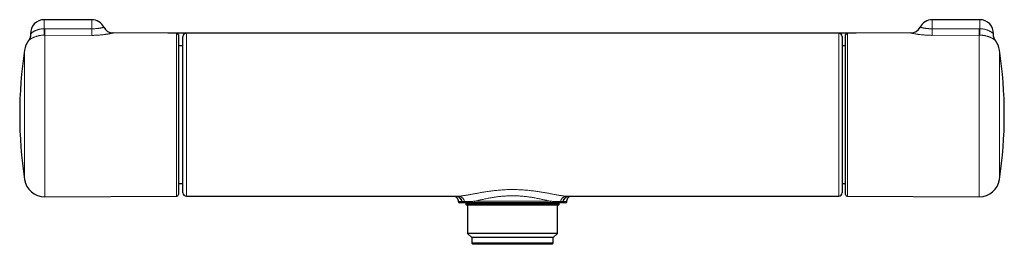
# Model space of a CAD drawing. Header units: millimetres. Extents: x 8 to 1162, y 12 to 2222.
# Tile 37 of 55: x 472 to 762, y 1198 to 1264. Entities that reach past the tile are written whole.
import ezdxf

# ---------------------------------------------------------------- set-up
doc = ezdxf.new("R2010")
doc.units = ezdxf.units.MM

msp = doc.modelspace()

# ---------------------------------------------------------------- linework, layer by layer
at = {"color": 7, "linetype": 'Continuous', "lineweight": 30}
for p, q in [((493.25, 1264.08), (479.25, 1264.08)), ((754.65, 1264.08), (740.65, 1264.08)), ((518.25, 1260.09), (499.52, 1260.17)), ((718.23, 1260.1), (515.66, 1260.1)), ((518.75, 1259.59), (518.75, 1212.58)), ((715.15, 1212.58), (715.15, 1259.59)), ((734.38, 1260.17), (715.65, 1260.09)), ((520.1, 1256.35), (518.75, 1256.35)), ((715.15, 1256.35), (714.1, 1256.35)), ((518.75, 1215.82), (520.1, 1215.82)), ((714.1, 1215.82), (715.15, 1215.82)), ((479.41, 1211.91), (518.25, 1212.08)), ((521.1, 1212.07), (600.82, 1212.07)), ((633.37, 1212.07), (713.1, 1212.07)), ((715.65, 1212.08), (754.48, 1211.91)), ((602.73, 1210.08), (602.6, 1210.08)), ((603.35, 1210.08), (603.35, 1209.88)), ((603.35, 1209.88), (603.35, 1209.6)), ((630.85, 1209.88), (603.35, 1209.88)), ((603.35, 1209.6), (603.55, 1209.4)), ((630.85, 1209.6), (603.35, 1209.6)), ((630.65, 1209.4), (603.55, 1209.4)), ((603.88, 1209.4), (603.88, 1201.12)), ((627.96, 1210.08), (606.23, 1210.08)), ((630.32, 1201.12), (630.32, 1209.4)), ((630.65, 1209.4), (630.85, 1209.6)), ((630.85, 1209.88), (630.85, 1210.08)), ((630.85, 1209.6), (630.85, 1209.88)), ((631.59, 1210.08), (631.47, 1210.08)), ((633.1, 1210.57), (633.1, 1210.57)), ((603.88, 1201.12), (605.1, 1199.9)), ((630.32, 1201.12), (603.88, 1201.12)), ((605.1, 1199.9), (605.1, 1198.2)), ((629.1, 1199.9), (605.1, 1199.9)), ((629.1, 1199.9), (630.32, 1201.12)), ((629.1, 1198.2), (629.1, 1199.9)), ((605.1, 1198.2), (605.4, 1197.9)), ((629.1, 1198.2), (605.1, 1198.2)), ((628.8, 1197.9), (605.4, 1197.9)), ((628.8, 1197.9), (629.1, 1198.2))]:
    msp.add_line(p, q, dxfattribs=at)
at = {"color": 8, "linetype": 'Continuous', "lineweight": 0}
for p, q in [((479.25, 1261.43), (479.25, 1264.08)), ((493.25, 1261.39), (493.25, 1264.08)), ((740.65, 1264.08), (740.65, 1261.39)), ((754.65, 1264.08), (754.65, 1261.43)), ((479.25, 1261.43), (479.43, 1261.43)), ((754.47, 1261.43), (754.65, 1261.43)), ((479.41, 1259.53), (479.3, 1259.53)), ((479.41, 1259.53), (479.41, 1211.91)), ((493.24, 1259.47), (479.41, 1259.53)), ((518.25, 1212.08), (518.25, 1260.09)), ((715.65, 1260.09), (715.65, 1212.08)), ((754.48, 1259.53), (740.66, 1259.47)), ((754.48, 1211.91), (754.48, 1259.53)), ((754.6, 1259.53), (754.48, 1259.53)), ((473.45, 1217.03), (473.45, 1255.14)), ((760.44, 1255.14), (760.44, 1217.03)), ((602.14, 1210.49), (602.27, 1210.48)), ((605.88, 1210.58), (628.31, 1210.58)), ((631.92, 1210.48), (632.05, 1210.49))]:
    msp.add_line(p, q, dxfattribs=at)
at = {"color": 8, "linetype": 'Continuous', "lineweight": 0, "flags": 128}
for points in [[(479.43, 1261.43), (487.43, 1261.41), (493.25, 1261.39)], [(740.65, 1261.39), (748.65, 1261.42), (754.47, 1261.43)]]:
    msp.add_lwpolyline(points, dxfattribs=at)
at = {"color": 7, "linetype": 'Continuous', "lineweight": 30, "flags": 128}
msp.add_lwpolyline([(499.52, 1260.17), (499.47, 1260.17), (499.45, 1260.17), (499.45, 1260.17), (499.45, 1260.17), (499.45, 1260.17), (499.45, 1260.17), (499.45, 1260.17), (499.45, 1260.17), (499.45, 1260.17), (499.45, 1260.17), (499.45, 1260.17), (499.45, 1260.17)], dxfattribs=at)
at = {"color": 7, "linetype": 'Continuous', "lineweight": 30}
for centre, radius, start, end in [((479.25, 1260.08), 4, 90, 182.7456), ((493.25, 1260.08), 4, 26.1474, 90), ((740.65, 1260.08), 4, 90, 153.8514), ((754.65, 1260.08), 4, 357.2545, 90), ((499.53, 1263.17), 3, 206.1253, 269.7248), ((734.36, 1263.17), 3, 270.2738, 333.8727), ((479.39, 1254.26), 6, 142.3859, 171.5732), ((518.25, 1259.59), 0.5, 0, 89.75), ((521.1, 1259.1), 1, 90.0194, 179.9995), ((713.1, 1259.1), 1, 359.9509, 90.0288), ((715.65, 1259.59), 0.5, 90.25, 180), ((754.51, 1254.26), 6, 8.4268, 37.6103), ((602.05, 1236.08), 130, 171.5732, 188.4268), ((631.85, 1236.08), 130, 351.5732, 8.4268), ((479.39, 1217.91), 6, 188.4268, 270.25), ((754.51, 1217.91), 6, 269.75, 351.5732), ((518.25, 1212.58), 0.5, 270.25, 0), ((521.1, 1213.07), 1, 180.0025, 270.0034), ((713.1, 1213.07), 1, 270.0037, 359.9988), ((715.65, 1212.58), 0.5, 180, 269.75), ((601.6, 1210.58), 0.5, 181.858, 270), ((632.6, 1210.58), 0.5, 269.9999, 358.1483)]:
    msp.add_arc(centre, radius, start, end, dxfattribs=at)
at = {"color": 8, "linetype": 'Continuous', "lineweight": 0}
for centre, radius, start, end in [((605.84, 1263.57), 126.61, 180.9651, 181.8247), ((32.65, 1263.56), 446.79, 359.4833, 359.7268), ((21.87, 1263.63), 471.39, 359.4937, 359.7279), ((1212.01, 1263.63), 471.37, 180.2721, 180.5063), ((1201.25, 1263.56), 446.79, 180.2732, 180.5167), ((628.06, 1263.57), 126.61, 358.1753, 359.0349), ((600.27, 1210.22), 1.89, 8.2607, 78.8167), ((600.41, 1210.21), 1.88, 8.4127, 81.5956), ((601.11, 1210.22), 1.87, 8.1781, 86.0144), ((633.08, 1210.22), 1.87, 93.9856, 171.8219), ((633.79, 1210.21), 1.88, 98.4044, 171.5873), ((633.92, 1210.22), 1.89, 101.1832, 171.7394), ((602.62, 1210.56), 0.477, 188.8754, 268.5738), ((602.74, 1210.56), 0.473, 188.876, 268.3726), ((603.42, 1210.54), 0.457, 187.0538, 267.1016), ((606.32, 1210.52), 0.446, 171.8006, 258.2614), ((627.87, 1210.52), 0.446, 281.7386, 8.1994), ((630.78, 1210.54), 0.459, 273.1399, 352.7046), ((631.46, 1210.56), 0.475, 271.7666, 350.9848), ((631.58, 1210.56), 0.478, 271.5486, 351.0021)]:
    msp.add_arc(centre, radius, start, end, dxfattribs=at)
for points, knots in [([(475.25, 1259.89), (475.25, 1259.89), (475.25, 1259.89), (475.26, 1259.9), (475.29, 1259.93), (475.33, 1259.97), (475.39, 1260.02), (475.48, 1260.1), (475.6, 1260.21), (475.75, 1260.32), (475.92, 1260.44), (476.12, 1260.56), (476.33, 1260.69), (476.56, 1260.81), (476.81, 1260.92), (477.08, 1261.03), (477.36, 1261.13), (477.65, 1261.21), (477.96, 1261.29), (478.27, 1261.35), (478.59, 1261.39), (478.92, 1261.42), (479.14, 1261.43), (479.25, 1261.43)], [0, 0, 0, 0, 0.006004, 0.046003, 0.086587, 0.1271735, 0.1683353, 0.2199765, 0.2720999, 0.3256315, 0.379611, 0.4308536, 0.4824515, 0.5351479, 0.5882215, 0.6387944, 0.6900624, 0.7416859, 0.7940424, 0.8449745, 0.895906, 0.9475717, 1, 1, 1, 1]), ([(493.25, 1261.39), (493.33, 1261.39), (493.48, 1261.39), (493.73, 1261.4), (494, 1261.41), (494.3, 1261.43), (494.58, 1261.45), (494.87, 1261.48), (495.14, 1261.51), (495.39, 1261.55), (495.64, 1261.59), (495.86, 1261.63), (496.07, 1261.67), (496.25, 1261.71), (496.42, 1261.74), (496.55, 1261.78), (496.66, 1261.8), (496.75, 1261.82), (496.81, 1261.84), (496.84, 1261.85), (496.84, 1261.85), (496.84, 1261.85)], [0, 0, 0, 0, 0.039455, 0.079097, 0.130478, 0.182693, 0.23533, 0.288824, 0.342886, 0.397379, 0.453206, 0.50948, 0.564952, 0.62084, 0.678019, 0.735634, 0.791296, 0.847351, 0.904635, 0.962341, 1, 1, 1, 1]), ([(737.06, 1261.85), (737.06, 1261.85), (737.06, 1261.85), (737.08, 1261.84), (737.12, 1261.83), (737.19, 1261.81), (737.29, 1261.79), (737.41, 1261.76), (737.55, 1261.73), (737.7, 1261.7), (737.88, 1261.66), (738.07, 1261.62), (738.28, 1261.59), (738.5, 1261.55), (738.74, 1261.52), (738.98, 1261.49), (739.24, 1261.46), (739.51, 1261.44), (739.79, 1261.42), (740.07, 1261.4), (740.35, 1261.39), (740.55, 1261.39), (740.65, 1261.39)], [0, 0, 0, 0, 0.017103, 0.072245, 0.128543, 0.185242, 0.237951, 0.291347, 0.345094, 0.399564, 0.449566, 0.500195, 0.551146, 0.602764, 0.651557, 0.700997, 0.750772, 0.801239, 0.850023, 0.89952, 0.949383, 1, 1, 1, 1]), ([(754.65, 1261.43), (754.73, 1261.43), (754.9, 1261.43), (755.17, 1261.4), (755.47, 1261.37), (755.8, 1261.32), (756.12, 1261.25), (756.42, 1261.16), (756.71, 1261.07), (756.98, 1260.97), (757.24, 1260.85), (757.47, 1260.74), (757.68, 1260.63), (757.86, 1260.52), (758.02, 1260.41), (758.16, 1260.31), (758.28, 1260.22), (758.37, 1260.14), (758.46, 1260.06), (758.53, 1260), (758.58, 1259.95), (758.62, 1259.92), (758.64, 1259.9), (758.64, 1259.89), (758.64, 1259.89)], [0, 0, 0, 0, 0.039324, 0.078648, 0.130336, 0.182402, 0.235657, 0.28932, 0.340283, 0.391594, 0.44399, 0.496757, 0.542564, 0.589039, 0.635579, 0.682048, 0.721988, 0.762335, 0.802679, 0.843471, 0.883537, 0.924158, 0.964778, 1, 1, 1, 1]), ([(479.3, 1259.53), (479.18, 1259.53), (478.94, 1259.52), (478.61, 1259.5), (478.3, 1259.46), (478.04, 1259.42), (477.79, 1259.38), (477.56, 1259.33), (477.32, 1259.27), (477.09, 1259.21), (476.86, 1259.14), (476.65, 1259.06), (476.42, 1258.98), (476.16, 1258.87), (475.88, 1258.74), (475.64, 1258.61), (475.45, 1258.51), (475.32, 1258.42), (475.18, 1258.34), (475.04, 1258.24), (474.9, 1258.13), (474.8, 1258.05), (474.72, 1257.99), (474.67, 1257.95), (474.64, 1257.93), (474.63, 1257.92), (474.63, 1257.92), (474.64, 1257.92)], [0, 0, 0, 0, 0.041367, 0.083083, 0.116926, 0.150955, 0.17959, 0.20818, 0.239896, 0.271747, 0.303992, 0.336367, 0.366037, 0.416164, 0.466847, 0.518319, 0.570316, 0.598663, 0.62706, 0.684326, 0.742345, 0.800868, 0.848424, 0.896151, 0.944391, 0.992799, 1, 1, 1, 1]), ([(499.52, 1260.17), (499.52, 1260.17), (499.52, 1260.17), (499.51, 1260.17), (499.49, 1260.16), (499.46, 1260.15), (499.41, 1260.14), (499.36, 1260.13), (499.29, 1260.12), (499.21, 1260.1), (499.12, 1260.08), (499.01, 1260.06), (498.9, 1260.03), (498.78, 1260.01), (498.64, 1259.98), (498.5, 1259.95), (498.34, 1259.93), (498.18, 1259.9), (498, 1259.86), (497.81, 1259.83), (497.62, 1259.8), (497.42, 1259.77), (497.22, 1259.74), (497, 1259.71), (496.78, 1259.68), (496.54, 1259.65), (496.3, 1259.63), (496.06, 1259.6), (495.82, 1259.58), (495.58, 1259.56), (495.34, 1259.54), (495.08, 1259.52), (494.83, 1259.51), (494.57, 1259.49), (494.3, 1259.48), (493.99, 1259.47), (493.64, 1259.47), (493.37, 1259.47), (493.24, 1259.47)], [0, 0, 0, 0, 0.008601, 0.035517, 0.061846, 0.088175, 0.114732, 0.141289, 0.168561, 0.195833, 0.223348, 0.250864, 0.27792, 0.304976, 0.332256, 0.359536, 0.387509, 0.415482, 0.443686, 0.47189, 0.499403, 0.526916, 0.554634, 0.582352, 0.610704, 0.639056, 0.66762, 0.696184, 0.72323, 0.750276, 0.777499, 0.804722, 0.832493, 0.860265, 0.888223, 0.916181, 0.958012, 1, 1, 1, 1]), ([(521.1, 1260.09), (521.1, 1260.09), (521.1, 1260.08), (521.1, 1260.05), (521.1, 1259.98), (521.1, 1259.88), (521.1, 1259.75), (521.1, 1259.59), (521.1, 1259.4), (521.1, 1259.18), (521.1, 1258.94), (521.1, 1258.67), (521.1, 1258.37), (521.1, 1258.04), (521.1, 1257.69), (521.1, 1257.3), (521.1, 1256.88), (521.1, 1256.44), (521.1, 1255.97), (521.1, 1255.48), (521.1, 1254.99), (521.1, 1254.48), (521.1, 1253.96), (521.1, 1253.42), (521.1, 1252.85), (521.1, 1252.25), (521.1, 1251.64), (521.1, 1251), (521.1, 1250.35), (521.1, 1249.68), (521.1, 1249.01), (521.1, 1248.33), (521.1, 1247.64), (521.1, 1246.93), (521.1, 1246.21), (521.1, 1245.47), (521.1, 1244.7), (521.1, 1243.93), (521.1, 1243.15), (521.1, 1242.31), (521.1, 1241.4), (521.1, 1240.42), (521.1, 1239.44), (521.1, 1238.5), (521.1, 1237.63), (521.1, 1236.81), (521.1, 1235.99), (521.1, 1235.17), (521.1, 1234.29), (521.1, 1233.35), (521.1, 1232.37), (521.1, 1231.38), (521.1, 1230.47), (521.1, 1229.61), (521.1, 1228.83), (521.1, 1228.05), (521.1, 1227.28), (521.1, 1226.53), (521.1, 1225.79), (521.1, 1225.08), (521.1, 1224.37), (521.1, 1223.68), (521.1, 1222.99), (521.1, 1222.32), (521.1, 1221.65), (521.1, 1221), (521.1, 1220.37), (521.1, 1219.76), (521.1, 1219.18), (521.1, 1218.62), (521.1, 1218.08), (521.1, 1217.56), (521.1, 1217.06), (521.1, 1216.57), (521.1, 1216.1), (521.1, 1215.66), (521.1, 1215.24), (521.1, 1214.85), (521.1, 1214.48), (521.1, 1214.14), (521.1, 1213.83), (521.1, 1213.54), (521.1, 1213.28), (521.1, 1213.04), (521.1, 1212.82), (521.1, 1212.63), (521.1, 1212.47), (521.1, 1212.33), (521.1, 1212.23), (521.1, 1212.15), (521.1, 1212.1), (521.1, 1212.07), (521.1, 1212.07), (521.1, 1212.07)], [0, 0, 0, 0, 0.009805, 0.020832, 0.031851, 0.043173, 0.054505, 0.065841, 0.077174, 0.088496, 0.099571, 0.110657, 0.121746, 0.132832, 0.143908, 0.155338, 0.16678, 0.178225, 0.189667, 0.201097, 0.211683, 0.222278, 0.232876, 0.243471, 0.254057, 0.264953, 0.275858, 0.286767, 0.297672, 0.308568, 0.319132, 0.329705, 0.34028, 0.350853, 0.361416, 0.372287, 0.383166, 0.394049, 0.404929, 0.415799, 0.429005, 0.442222, 0.455439, 0.468644, 0.479513, 0.490391, 0.501273, 0.512151, 0.52302, 0.536237, 0.549465, 0.562693, 0.57591, 0.586788, 0.597675, 0.608566, 0.619453, 0.630331, 0.640923, 0.651524, 0.662128, 0.67273, 0.683322, 0.694222, 0.705131, 0.716043, 0.726953, 0.737852, 0.748445, 0.759048, 0.769653, 0.780255, 0.790848, 0.801751, 0.812663, 0.823578, 0.83449, 0.845393, 0.855965, 0.866546, 0.87713, 0.887711, 0.898283, 0.909163, 0.920052, 0.930945, 0.941835, 0.952715, 0.962994, 0.973276, 0.983555, 0.993932, 1, 1, 1, 1]), ([(713.1, 1212.07), (713.1, 1212.07), (713.1, 1212.07), (713.1, 1212.1), (713.1, 1212.16), (713.1, 1212.24), (713.1, 1212.35), (713.1, 1212.49), (713.1, 1212.66), (713.1, 1212.85), (713.1, 1213.09), (713.1, 1213.38), (713.1, 1213.72), (713.1, 1214.11), (713.1, 1214.5), (713.1, 1214.9), (713.1, 1215.3), (713.1, 1215.73), (713.1, 1216.18), (713.1, 1216.64), (713.1, 1217.13), (713.1, 1217.63), (713.1, 1218.15), (713.1, 1218.69), (713.1, 1219.26), (713.1, 1219.85), (713.1, 1220.47), (713.1, 1221.1), (713.1, 1221.75), (713.1, 1222.41), (713.1, 1223.08), (713.1, 1223.76), (713.1, 1224.45), (713.1, 1225.16), (713.1, 1225.88), (713.1, 1226.62), (713.1, 1227.38), (713.1, 1228.15), (713.1, 1228.93), (713.1, 1229.77), (713.1, 1230.68), (713.1, 1231.66), (713.1, 1232.64), (713.1, 1233.58), (713.1, 1234.45), (713.1, 1235.27), (713.1, 1236.09), (713.1, 1236.91), (713.1, 1237.79), (713.1, 1238.73), (713.1, 1239.72), (713.1, 1240.7), (713.1, 1241.62), (713.1, 1242.47), (713.1, 1243.26), (713.1, 1244.04), (713.1, 1244.81), (713.1, 1245.56), (713.1, 1246.3), (713.1, 1247.01), (713.1, 1247.72), (713.1, 1248.41), (713.1, 1249.1), (713.1, 1249.78), (713.1, 1250.45), (713.1, 1251.1), (713.1, 1251.73), (713.1, 1252.34), (713.1, 1252.93), (713.1, 1253.49), (713.1, 1254.03), (713.1, 1254.55), (713.1, 1255.06), (713.1, 1255.54), (713.1, 1256.02), (713.1, 1256.46), (713.1, 1256.89), (713.1, 1257.28), (713.1, 1257.65), (713.1, 1257.99), (713.1, 1258.3), (713.1, 1258.59), (713.1, 1258.86), (713.1, 1259.11), (713.1, 1259.33), (713.1, 1259.52), (713.1, 1259.69), (713.1, 1259.83), (713.1, 1259.94), (713.1, 1260.03), (713.1, 1260.07), (713.1, 1260.09), (713.1, 1260.08), (713.1, 1260.08)], [0, 0, 0, 0, 0.006441, 0.017024, 0.027605, 0.038177, 0.049054, 0.059942, 0.070832, 0.081719, 0.092596, 0.105812, 0.119038, 0.132265, 0.14548, 0.156358, 0.167246, 0.178136, 0.189024, 0.199902, 0.21049, 0.221087, 0.231686, 0.242283, 0.252871, 0.263769, 0.274676, 0.285587, 0.296494, 0.307392, 0.317956, 0.328529, 0.339104, 0.349677, 0.36024, 0.371111, 0.38199, 0.392873, 0.403753, 0.414623, 0.427829, 0.441047, 0.454265, 0.467471, 0.47834, 0.489219, 0.500101, 0.51098, 0.521849, 0.535067, 0.548297, 0.561526, 0.574745, 0.585624, 0.596512, 0.607404, 0.618292, 0.629171, 0.639765, 0.650368, 0.660974, 0.671577, 0.682171, 0.693073, 0.703984, 0.714899, 0.72581, 0.736712, 0.747304, 0.757905, 0.768509, 0.779111, 0.789703, 0.800605, 0.811516, 0.82243, 0.833341, 0.844243, 0.854814, 0.865393, 0.875975, 0.886554, 0.897125, 0.908003, 0.918891, 0.929781, 0.940669, 0.951547, 0.96361, 0.975684, 0.987769, 0.999861, 1, 1, 1, 1]), ([(740.66, 1259.47), (740.5, 1259.47), (740.16, 1259.47), (739.66, 1259.48), (739.17, 1259.5), (738.68, 1259.53), (738.22, 1259.57), (737.77, 1259.61), (737.33, 1259.66), (736.92, 1259.71), (736.53, 1259.76), (736.17, 1259.82), (735.83, 1259.88), (735.52, 1259.93), (735.29, 1259.98), (735.12, 1260.01), (735, 1260.03), (734.9, 1260.06), (734.8, 1260.08), (734.71, 1260.1), (734.63, 1260.11), (734.56, 1260.13), (734.5, 1260.14), (734.45, 1260.15), (734.42, 1260.16), (734.39, 1260.17), (734.38, 1260.17), (734.38, 1260.17), (734.38, 1260.17)], [0, 0, 0, 0, 0.051719, 0.103734, 0.156684, 0.209956, 0.260488, 0.311306, 0.363036, 0.415085, 0.465005, 0.515226, 0.566419, 0.617958, 0.668684, 0.694233, 0.719782, 0.745914, 0.772047, 0.798388, 0.82473, 0.850522, 0.876315, 0.902318, 0.928321, 0.955002, 0.981682, 1, 1, 1, 1]), ([(759.26, 1257.92), (759.26, 1257.92), (759.26, 1257.92), (759.25, 1257.93), (759.22, 1257.95), (759.18, 1257.98), (759.13, 1258.03), (759.05, 1258.09), (758.96, 1258.16), (758.84, 1258.25), (758.71, 1258.34), (758.55, 1258.44), (758.36, 1258.56), (758.15, 1258.67), (757.91, 1258.79), (757.66, 1258.9), (757.4, 1259.01), (757.15, 1259.1), (756.91, 1259.17), (756.68, 1259.24), (756.45, 1259.3), (756.22, 1259.35), (755.97, 1259.4), (755.7, 1259.44), (755.44, 1259.48), (755.17, 1259.51), (754.89, 1259.53), (754.7, 1259.53), (754.6, 1259.53)], [0, 0, 0, 0, 0.028655, 0.064648, 0.10071, 0.143056, 0.18552, 0.230136, 0.274901, 0.319907, 0.365088, 0.411599, 0.458337, 0.505578, 0.553105, 0.597711, 0.642604, 0.678942, 0.71546, 0.74616, 0.774585, 0.806123, 0.8378, 0.869906, 0.902168, 0.931775, 0.965791, 1, 1, 1, 1]), ([(600.84, 1212.07), (600.9, 1212.07), (601.03, 1212.07), (601.17, 1212.08), (601.24, 1212.08)], [0, 0, 0, 0, 0.4870609, 1, 1, 1, 1]), ([(601.24, 1212.08), (601.34, 1212.09), (601.52, 1212.1), (601.82, 1212.13), (602.13, 1212.17), (602.46, 1212.21), (602.8, 1212.26), (603.19, 1212.32), (603.61, 1212.39), (604.09, 1212.47), (604.58, 1212.56), (605.09, 1212.66), (605.63, 1212.76), (606.18, 1212.86), (606.75, 1212.97), (607.35, 1213.07), (607.97, 1213.18), (608.62, 1213.29), (609.29, 1213.4), (609.97, 1213.5), (610.68, 1213.6), (611.4, 1213.69), (612.13, 1213.77), (612.86, 1213.84), (613.6, 1213.9), (614.33, 1213.95), (615.08, 1213.99), (615.83, 1214.02), (616.59, 1214.03), (617.36, 1214.04), (618.13, 1214.02), (618.87, 1214), (619.59, 1213.97), (620.27, 1213.93), (620.95, 1213.87), (621.63, 1213.81), (622.3, 1213.74), (622.98, 1213.66), (623.64, 1213.58), (624.29, 1213.49), (624.94, 1213.39), (625.57, 1213.29), (626.18, 1213.19), (626.79, 1213.08), (627.39, 1212.98), (627.98, 1212.87), (628.56, 1212.76), (629.12, 1212.66), (629.66, 1212.56), (630.19, 1212.46), (630.69, 1212.37), (631.18, 1212.29), (631.66, 1212.22), (632.11, 1212.16), (632.53, 1212.11), (632.81, 1212.09), (632.94, 1212.08), (632.95, 1212.08)], [0, 0, 0, 0, 0.014261, 0.028526, 0.042787, 0.057211, 0.07164, 0.086065, 0.103817, 0.121584, 0.139351, 0.157105, 0.175298, 0.193505, 0.211713, 0.229907, 0.249401, 0.26891, 0.288419, 0.307912, 0.327918, 0.34794, 0.367961, 0.387966, 0.407594, 0.427239, 0.446883, 0.466511, 0.486707, 0.506922, 0.527137, 0.547333, 0.565456, 0.583593, 0.601729, 0.619852, 0.638404, 0.656969, 0.675535, 0.694087, 0.712494, 0.730914, 0.749333, 0.76774, 0.78658, 0.805433, 0.824286, 0.843125, 0.86223, 0.881353, 0.900474, 0.919578, 0.939316, 0.959076, 0.978835, 0.998569, 1, 1, 1, 1]), ([(628.31, 1210.58), (628.14, 1210.62), (627.81, 1210.7), (627.3, 1210.81), (626.81, 1210.93), (626.3, 1211.04), (625.77, 1211.15), (625.23, 1211.27), (624.66, 1211.39), (624.09, 1211.5), (623.51, 1211.6), (622.93, 1211.7), (622.36, 1211.79), (621.78, 1211.88), (621.18, 1211.95), (620.57, 1212.02), (619.95, 1212.08), (619.33, 1212.12), (618.69, 1212.16), (618.04, 1212.19), (617.37, 1212.2), (616.71, 1212.2), (616.04, 1212.18), (615.36, 1212.15), (614.68, 1212.11), (614, 1212.06), (613.34, 1211.99), (612.69, 1211.91), (612.06, 1211.82), (611.43, 1211.73), (610.81, 1211.63), (610.2, 1211.51), (609.59, 1211.4), (608.99, 1211.28), (608.42, 1211.15), (607.88, 1211.03), (607.35, 1210.92), (606.84, 1210.8), (606.35, 1210.69), (606.04, 1210.62), (605.88, 1210.58)], [0, 0, 0, 0, 0.029773, 0.055279, 0.080804, 0.10633, 0.131837, 0.157986, 0.184157, 0.210326, 0.236475, 0.261081, 0.285706, 0.31033, 0.334934, 0.360209, 0.385507, 0.410803, 0.436077, 0.462527, 0.489005, 0.515484, 0.541934, 0.569326, 0.596748, 0.624172, 0.651566, 0.678253, 0.704965, 0.731678, 0.758366, 0.785854, 0.813366, 0.84088, 0.868368, 0.894674, 0.921012, 0.94736, 0.973696, 1, 1, 1, 1]), ([(632.95, 1212.08), (633.02, 1212.08), (633.16, 1212.07), (633.3, 1212.07), (633.37, 1212.07), (633.37, 1212.07)], [0, 0, 0, 0, 0.491926, 0.983851, 1, 1, 1, 1]), ([(601.1, 1210.57), (601.1, 1210.57), (601.1, 1210.56), (601.13, 1210.55), (601.18, 1210.54), (601.26, 1210.53), (601.37, 1210.52), (601.51, 1210.51), (601.66, 1210.5), (601.82, 1210.5), (601.97, 1210.49), (602.09, 1210.49), (602.14, 1210.49)], [0, 0, 0, 0, 0.0687324, 0.1787992, 0.2887819, 0.4016124, 0.5145371, 0.6274602, 0.7402886, 0.829859, 0.9195259, 1, 1, 1, 1]), ([(602.27, 1210.48), (602.34, 1210.48), (602.46, 1210.48), (602.69, 1210.48), (602.87, 1210.48), (602.97, 1210.48)], [0, 0, 0, 0, 0.308083, 0.61654, 1, 1, 1, 1]), ([(602.97, 1210.48), (603.05, 1210.49), (603.21, 1210.49), (603.49, 1210.49), (603.82, 1210.5), (604.19, 1210.52), (604.58, 1210.53), (605, 1210.55), (605.43, 1210.56), (605.73, 1210.58), (605.88, 1210.58)], [0, 0, 0, 0, 0.103597, 0.207313, 0.33851, 0.469763, 0.600968, 0.73396, 0.867001, 1, 1, 1, 1]), ([(628.31, 1210.58), (628.43, 1210.58), (628.67, 1210.57), (629.04, 1210.55), (629.43, 1210.54), (629.83, 1210.52), (630.21, 1210.51), (630.57, 1210.5), (630.92, 1210.49), (631.13, 1210.49), (631.23, 1210.48)], [0, 0, 0, 0, 0.103592, 0.207265, 0.338433, 0.469646, 0.600807, 0.733855, 0.866959, 1, 1, 1, 1]), ([(631.23, 1210.48), (631.31, 1210.48), (631.46, 1210.48), (631.7, 1210.48), (631.84, 1210.48), (631.92, 1210.48)], [0, 0, 0, 0, 0.308081, 0.616531, 1, 1, 1, 1]), ([(632.05, 1210.49), (632.13, 1210.49), (632.27, 1210.49), (632.46, 1210.5), (632.63, 1210.51), (632.78, 1210.52), (632.89, 1210.53), (632.99, 1210.54), (633.05, 1210.55), (633.09, 1210.56), (633.1, 1210.56), (633.1, 1210.57), (633.1, 1210.57)], [0, 0, 0, 0, 0.110124, 0.220339, 0.330554, 0.44068, 0.553759, 0.666932, 0.780107, 0.893189, 0.981759, 1, 1, 1, 1])]:
    msp.add_open_spline(points, degree=3, knots=knots, dxfattribs=at)
at = {"color": 7, "linetype": 'Continuous', "lineweight": 30}
for points, knots in [([(475.25, 1259.89), (475.25, 1259.85), (475.26, 1259.75), (475.25, 1259.6), (475.24, 1259.45), (475.23, 1259.31), (475.2, 1259.16), (475.17, 1259.02), (475.13, 1258.89), (475.09, 1258.75), (475.04, 1258.63), (474.99, 1258.5), (474.93, 1258.39), (474.87, 1258.28), (474.81, 1258.17), (474.75, 1258.08), (474.69, 1257.99), (474.65, 1257.94), (474.63, 1257.92)], [0, 0, 0, 0, 0.066673, 0.138163, 0.208921, 0.278885, 0.347985, 0.416138, 0.483239, 0.549167, 0.613771, 0.676865, 0.738218, 0.797542, 0.85447, 0.908531, 0.959111, 1, 1, 1, 1]), ([(520.1, 1259.1), (520.1, 1259.1), (520.1, 1259.1), (520.1, 1259.09), (520.1, 1259.09)], [0, 0, 0, 0, 0.537163, 1, 1, 1, 1]), ([(520.1, 1213.07), (520.1, 1213.08), (520.1, 1213.08), (520.1, 1213.12), (520.1, 1213.2), (520.1, 1213.32), (520.1, 1213.48), (520.1, 1213.68), (520.1, 1213.92), (520.1, 1214.18), (520.1, 1214.45), (520.1, 1214.73), (520.1, 1215.04), (520.1, 1215.37), (520.1, 1215.75), (520.1, 1216.19), (520.1, 1216.69), (520.1, 1217.22), (520.1, 1217.75), (520.1, 1218.28), (520.1, 1218.79), (520.1, 1219.32), (520.1, 1219.87), (520.1, 1220.48), (520.1, 1221.15), (520.1, 1221.89), (520.1, 1222.66), (520.1, 1223.41), (520.1, 1224.12), (520.1, 1224.8), (520.1, 1225.49), (520.1, 1226.2), (520.1, 1226.97), (520.1, 1227.8), (520.1, 1228.7), (520.1, 1229.61), (520.1, 1230.48), (520.1, 1231.31), (520.1, 1232.08), (520.1, 1232.86), (520.1, 1233.64), (520.1, 1234.48), (520.1, 1235.37), (520.1, 1236.33), (520.1, 1237.29), (520.1, 1238.18), (520.1, 1239.02), (520.1, 1239.8), (520.1, 1240.57), (520.1, 1241.34), (520.1, 1242.16), (520.1, 1243.02), (520.1, 1243.93), (520.1, 1244.82), (520.1, 1245.64), (520.1, 1246.4), (520.1, 1247.1), (520.1, 1247.78), (520.1, 1248.45), (520.1, 1249.16), (520.1, 1249.89), (520.1, 1250.64), (520.1, 1251.37), (520.1, 1252.03), (520.1, 1252.63), (520.1, 1253.17), (520.1, 1253.69), (520.1, 1254.19), (520.1, 1254.66), (520.1, 1255.12), (520.1, 1255.56), (520.1, 1255.98), (520.1, 1256.37), (520.1, 1256.74), (520.1, 1257.09), (520.1, 1257.41), (520.1, 1257.71), (520.1, 1257.98), (520.1, 1258.22), (520.1, 1258.43), (520.1, 1258.6), (520.1, 1258.76), (520.1, 1258.88), (520.1, 1258.98), (520.1, 1259.05), (520.1, 1259.08), (520.1, 1259.08), (520.1, 1259.08)], [0, 0, 0, 0, 0.010142, 0.022625, 0.035102, 0.047566, 0.060867, 0.074179, 0.087491, 0.100792, 0.11174, 0.122698, 0.133659, 0.144617, 0.155566, 0.168894, 0.182233, 0.195572, 0.2089, 0.219871, 0.230852, 0.241835, 0.252816, 0.263787, 0.277114, 0.290452, 0.303791, 0.317118, 0.328087, 0.339066, 0.350049, 0.361028, 0.371997, 0.385298, 0.398611, 0.411924, 0.425226, 0.436174, 0.447131, 0.458092, 0.469049, 0.479997, 0.493286, 0.506586, 0.519885, 0.533174, 0.544112, 0.55506, 0.566011, 0.576959, 0.587898, 0.601187, 0.614487, 0.627787, 0.641076, 0.652015, 0.662964, 0.673916, 0.684865, 0.695804, 0.709122, 0.722451, 0.73578, 0.749098, 0.760062, 0.771036, 0.782013, 0.792987, 0.803952, 0.815099, 0.826256, 0.837417, 0.848574, 0.859721, 0.871224, 0.882738, 0.894256, 0.90577, 0.917273, 0.928378, 0.939493, 0.950611, 0.961726, 0.972831, 0.984275, 0.995727, 1, 1, 1, 1]), ([(714.1, 1259.1), (714.1, 1259.1), (714.1, 1259.1), (714.1, 1259.09), (714.1, 1259.05), (714.1, 1258.96), (714.1, 1258.84), (714.1, 1258.67), (714.1, 1258.47), (714.1, 1258.23), (714.1, 1257.97), (714.1, 1257.69), (714.1, 1257.4), (714.1, 1257.09), (714.1, 1256.76), (714.1, 1256.38), (714.1, 1255.94), (714.1, 1255.43), (714.1, 1254.9), (714.1, 1254.36), (714.1, 1253.84), (714.1, 1253.33), (714.1, 1252.79), (714.1, 1252.24), (714.1, 1251.63), (714.1, 1250.95), (714.1, 1250.21), (714.1, 1249.44), (714.1, 1248.69), (714.1, 1247.98), (714.1, 1247.3), (714.1, 1246.6), (714.1, 1245.89), (714.1, 1245.12), (714.1, 1244.29), (714.1, 1243.39), (714.1, 1242.47), (714.1, 1241.6), (714.1, 1240.78), (714.1, 1240.01), (714.1, 1239.23), (714.1, 1238.45), (714.1, 1237.61), (714.1, 1236.71), (714.1, 1235.75), (714.1, 1234.8), (714.1, 1233.9), (714.1, 1233.06), (714.1, 1232.29), (714.1, 1231.51), (714.1, 1230.74), (714.1, 1229.93), (714.1, 1229.07), (714.1, 1228.16), (714.1, 1227.27), (714.1, 1226.45), (714.1, 1225.69), (714.1, 1225), (714.1, 1224.31), (714.1, 1223.64), (714.1, 1222.94), (714.1, 1222.21), (714.1, 1221.46), (714.1, 1220.73), (714.1, 1220.07), (714.1, 1219.48), (714.1, 1218.94), (714.1, 1218.43), (714.1, 1217.93), (714.1, 1217.42), (714.1, 1216.91), (714.1, 1216.4), (714.1, 1215.92), (714.1, 1215.5), (714.1, 1215.14), (714.1, 1214.82), (714.1, 1214.54), (714.1, 1214.27), (714.1, 1214.02), (714.1, 1213.78), (714.1, 1213.56), (714.1, 1213.38), (714.1, 1213.25), (714.1, 1213.16), (714.1, 1213.1), (714.1, 1213.07), (714.1, 1213.07), (714.1, 1213.07)], [0, 0, 0, 0, 0.00019, 0.009766, 0.022667, 0.035573, 0.048473, 0.061688, 0.074913, 0.088139, 0.101353, 0.11223, 0.123117, 0.134007, 0.144893, 0.155771, 0.169013, 0.182266, 0.19552, 0.208762, 0.219662, 0.230572, 0.241486, 0.252396, 0.263296, 0.276541, 0.289797, 0.303053, 0.316298, 0.327199, 0.338111, 0.349026, 0.359937, 0.370839, 0.384058, 0.397288, 0.410518, 0.423736, 0.434616, 0.445505, 0.456398, 0.467287, 0.478166, 0.491371, 0.504588, 0.517804, 0.531009, 0.541878, 0.552758, 0.56364, 0.574519, 0.585389, 0.598593, 0.611809, 0.625025, 0.63823, 0.6491, 0.659979, 0.670861, 0.681741, 0.692611, 0.705846, 0.719093, 0.73234, 0.745576, 0.756472, 0.767379, 0.778288, 0.789195, 0.800092, 0.813308, 0.826536, 0.839763, 0.852979, 0.863857, 0.874744, 0.885635, 0.896522, 0.9074, 0.920616, 0.933844, 0.947071, 0.960288, 0.971165, 0.982052, 0.992942, 1, 1, 1, 1]), ([(759.27, 1257.9), (759.26, 1257.92), (759.22, 1257.98), (759.15, 1258.08), (759.07, 1258.2), (759, 1258.32), (758.94, 1258.45), (758.88, 1258.58), (758.82, 1258.72), (758.77, 1258.86), (758.73, 1259.01), (758.7, 1259.16), (758.67, 1259.31), (758.65, 1259.47), (758.64, 1259.62), (758.64, 1259.77), (758.64, 1259.86), (758.64, 1259.89)], [0, 0, 0, 0, 0.033948, 0.099712, 0.171523, 0.23351, 0.299204, 0.367557, 0.437649, 0.508916, 0.580999, 0.653666, 0.726762, 0.800183, 0.873854, 0.947721, 1, 1, 1, 1]), ([(600.24, 1212.07), (600.24, 1212.07), (600.26, 1212.06), (600.29, 1212.04), (600.35, 1212), (600.41, 1211.95), (600.48, 1211.9), (600.55, 1211.83), (600.62, 1211.76), (600.69, 1211.68), (600.76, 1211.59), (600.82, 1211.49), (600.88, 1211.39), (600.94, 1211.27), (600.99, 1211.15), (601.03, 1211.02), (601.06, 1210.89), (601.08, 1210.76), (601.09, 1210.65), (601.1, 1210.59), (601.1, 1210.57)], [0, 0, 0, 0, 0.000362, 0.057065, 0.118599, 0.178974, 0.238545, 0.297758, 0.356992, 0.416237, 0.478046, 0.539218, 0.600834, 0.66282, 0.725024, 0.787275, 0.849412, 0.911307, 0.97287, 1, 1, 1, 1]), ([(600.82, 1212.07), (600.83, 1212.07), (600.83, 1212.07), (600.84, 1212.07), (600.84, 1212.07)], [0, 0, 0, 0, 0.334458, 1, 1, 1, 1]), ([(633.1, 1210.57), (633.1, 1210.59), (633.1, 1210.66), (633.11, 1210.77), (633.14, 1210.9), (633.17, 1211.03), (633.21, 1211.15), (633.26, 1211.27), (633.31, 1211.38), (633.37, 1211.48), (633.43, 1211.58), (633.49, 1211.66), (633.56, 1211.74), (633.62, 1211.81), (633.68, 1211.87), (633.74, 1211.92), (633.8, 1211.97), (633.86, 1212.01), (633.91, 1212.05), (633.94, 1212.06), (633.95, 1212.07)], [0, 0, 0, 0, 0.03167, 0.092557, 0.153047, 0.213102, 0.2727, 0.331815, 0.390417, 0.448473, 0.50596, 0.562881, 0.619132, 0.670789, 0.726745, 0.782561, 0.83855, 0.895002, 0.952275, 1, 1, 1, 1]), ([(602.6, 1210.08), (602.52, 1210.08), (602.35, 1210.08), (602.14, 1210.08), (601.97, 1210.08), (601.83, 1210.08), (601.72, 1210.08), (601.64, 1210.08), (601.6, 1210.08), (601.6, 1210.08), (601.6, 1210.08)], [0, 0, 0, 0, 0.129746, 0.259788, 0.387421, 0.515123, 0.642759, 0.772881, 0.903073, 1, 1, 1, 1]), ([(603.4, 1210.08), (603.33, 1210.08), (603.21, 1210.08), (603.04, 1210.08), (602.88, 1210.08), (602.78, 1210.08), (602.73, 1210.08)], [0, 0, 0, 0, 0.249591, 0.499182, 0.749591, 1, 1, 1, 1]), ([(606.23, 1210.08), (606.05, 1210.08), (605.69, 1210.08), (605.17, 1210.08), (604.73, 1210.08), (604.34, 1210.08), (604, 1210.08), (603.68, 1210.08), (603.49, 1210.08), (603.4, 1210.08)], [0, 0, 0, 0, 0.164898, 0.329869, 0.494747, 0.621018, 0.747389, 0.873746, 1, 1, 1, 1]), ([(630.8, 1210.08), (630.71, 1210.08), (630.52, 1210.08), (630.21, 1210.08), (629.88, 1210.08), (629.5, 1210.08), (629.04, 1210.08), (628.52, 1210.08), (628.15, 1210.08), (627.96, 1210.08)], [0, 0, 0, 0, 0.123528, 0.247154, 0.370791, 0.494335, 0.662849, 0.831464, 1, 1, 1, 1]), ([(631.47, 1210.08), (631.42, 1210.08), (631.32, 1210.08), (631.16, 1210.08), (630.99, 1210.08), (630.86, 1210.08), (630.8, 1210.08)], [0, 0, 0, 0, 0.249589, 0.499178, 0.749589, 1, 1, 1, 1]), ([(632.6, 1210.08), (632.6, 1210.08), (632.59, 1210.08), (632.56, 1210.08), (632.5, 1210.08), (632.41, 1210.08), (632.3, 1210.08), (632.16, 1210.08), (632, 1210.08), (631.81, 1210.08), (631.67, 1210.08), (631.59, 1210.08)], [0, 0, 0, 0, 0.107849, 0.217875, 0.327985, 0.438094, 0.548117, 0.661041, 0.774061, 0.887079, 1, 1, 1, 1])]:
    msp.add_open_spline(points, degree=3, knots=knots, dxfattribs=at)

doc.saveas('drawing.dxf')
